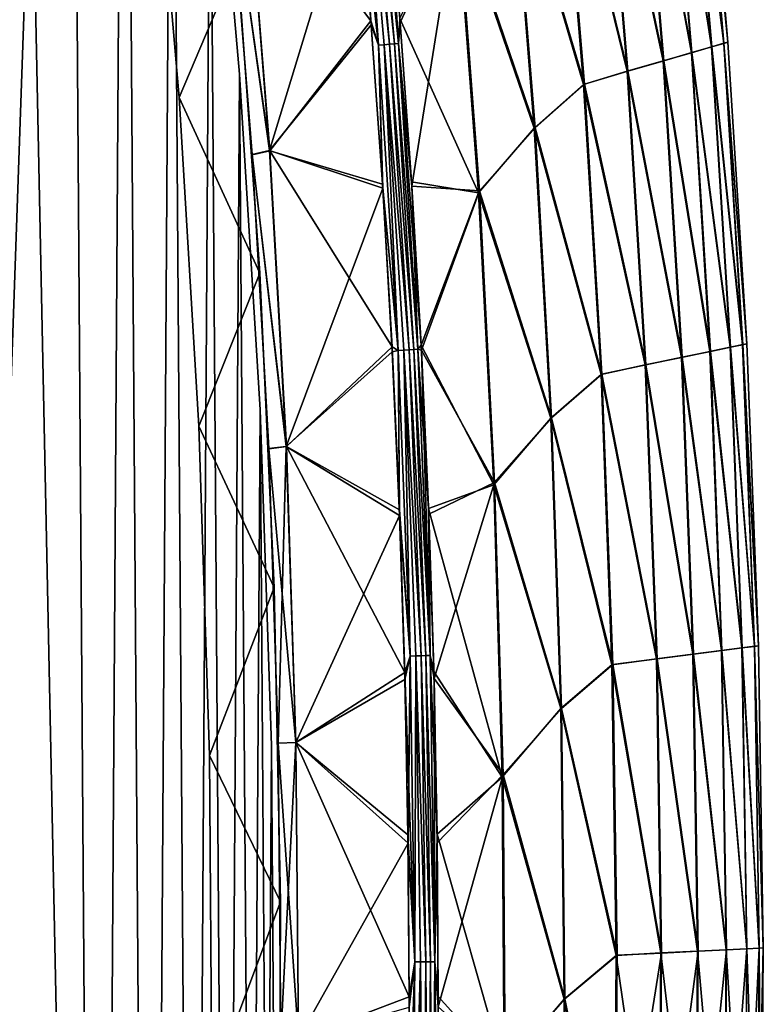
# Model space of a CAD drawing. Header units: millimetres. Extents: x -101 to 102, y -40 to 284.
# Tile 172 of 183: x 74 to 96, y 134 to 163. Entities that reach past the tile are written whole.
import ezdxf

# ---------------------------------------------------------------- set-up
doc = ezdxf.new("R2010")
doc.units = ezdxf.units.MM
doc.header["$LTSCALE"] = 65.185185
for name, color, linetype in [('14', 7, 'CONTINUOUS'), ('25', 7, 'CONTINUOUS'), ('35', 7, 'CONTINUOUS'), ('36', 7, 'CONTINUOUS'), ('37', 7, 'CONTINUOUS'), ('38', 7, 'CONTINUOUS'), ('39', 7, 'CONTINUOUS'), ('40', 7, 'CONTINUOUS'), ('42', 7, 'CONTINUOUS'), ('44', 7, 'CONTINUOUS'), ('45', 7, 'CONTINUOUS'), ('46', 7, 'CONTINUOUS'), ('79', 7, 'CONTINUOUS')]:
    doc.layers.add(name, color=color, linetype=linetype)

msp = doc.modelspace()

# ---------------------------------------------------------------- linework, layer by layer
at = {"layer": '14', "color": 7, "linetype": 'Continuous'}
for points in [[(75.834, 200.102, -36.5), (71.316, 70.482, -36.5), (73.943, 209.677, -36.5), (75.834, 200.102, -36.5)], [(76.724, 73.945, -36.5), (71.316, 70.482, -36.5), (75.834, 200.102, -36.5), (76.724, 73.945, -36.5)], [(77.466, 190.489, -36.5), (76.724, 73.945, -36.5), (75.834, 200.102, -36.5), (77.466, 190.489, -36.5)], [(78.221, 83.589, -36.5), (76.724, 73.945, -36.5), (77.466, 190.489, -36.5), (78.221, 83.589, -36.5)], [(78.84, 180.835, -36.5), (78.221, 83.589, -36.5), (77.466, 190.489, -36.5), (78.84, 180.835, -36.5)], [(79.458, 93.261, -36.5), (78.221, 83.589, -36.5), (78.84, 180.835, -36.5), (79.458, 93.261, -36.5)], [(79.954, 171.142, -36.5), (79.458, 93.261, -36.5), (78.84, 180.835, -36.5), (79.954, 171.142, -36.5)], [(80.435, 102.963, -36.5), (79.458, 93.261, -36.5), (79.954, 171.142, -36.5), (80.435, 102.963, -36.5)], [(80.807, 161.428, -36.5), (80.435, 102.963, -36.5), (79.954, 171.142, -36.5), (80.807, 161.428, -36.5)], [(81.151, 112.693, -36.5), (80.435, 102.963, -36.5), (80.807, 161.428, -36.5), (81.151, 112.693, -36.5)], [(81.399, 151.69, -36.5), (81.151, 112.693, -36.5), (80.807, 161.428, -36.5), (81.399, 151.69, -36.5)], [(81.606, 122.434, -36.5), (81.151, 112.693, -36.5), (81.399, 151.69, -36.5), (81.606, 122.434, -36.5)], [(81.73, 141.942, -36.5), (81.606, 122.434, -36.5), (81.399, 151.69, -36.5), (81.73, 141.942, -36.5)], [(81.799, 132.188, -36.5), (81.606, 122.434, -36.5), (81.73, 141.942, -36.5), (81.799, 132.188, -36.5)]]:
    msp.add_3dface(points, dxfattribs=at)
at = {"layer": '25', "color": 7, "linetype": 'Continuous'}
for points in [[(93.756, 170.921, -8.362), (94.499, 162.22, -8.362), (93.178, 170.703, -12.492), (93.756, 170.921, -8.362)], [(93.764, 170.923, 8.296), (93.189, 170.707, 12.427), (94.507, 162.221, 8.296), (93.764, 170.923, 8.296)], [(94.105, 171.05, -4.205), (94.852, 162.321, -4.205), (93.756, 170.921, -8.362), (94.105, 171.05, -4.205)], [(93.756, 170.921, -8.362), (94.852, 162.321, -4.205), (94.499, 162.22, -8.362), (93.756, 170.921, -8.362)], [(94.856, 162.323, 4.138), (94.108, 171.053, 4.138), (93.764, 170.923, 8.296), (94.856, 162.323, 4.138)], [(94.856, 162.323, 4.138), (93.764, 170.923, 8.296), (94.507, 162.221, 8.296), (94.856, 162.323, 4.138)], [(94.222, 171.097, -0.033), (94.971, 162.358, -0.033), (94.105, 171.05, -4.205), (94.222, 171.097, -0.033)], [(94.105, 171.05, -4.205), (94.971, 162.358, -0.033), (94.852, 162.321, -4.205), (94.105, 171.05, -4.205)], [(94.222, 171.097, -0.033), (94.108, 171.053, 4.138), (94.971, 162.358, -0.033), (94.222, 171.097, -0.033)], [(94.108, 171.053, 4.138), (94.856, 162.323, 4.138), (94.971, 162.358, -0.033), (94.108, 171.053, 4.138)], [(93.178, 170.703, -12.492), (93.914, 162.048, -12.492), (92.372, 170.403, -16.582), (93.178, 170.703, -12.492)], [(93.189, 170.707, 12.427), (92.387, 170.406, 16.517), (93.925, 162.052, 12.427), (93.189, 170.707, 12.427)], [(93.178, 170.703, -12.492), (94.499, 162.22, -8.362), (93.914, 162.048, -12.492), (93.178, 170.703, -12.492)], [(93.189, 170.707, 12.427), (93.925, 162.052, 12.427), (94.507, 162.221, 8.296), (93.189, 170.707, 12.427)], [(92.372, 170.403, -16.582), (93.097, 161.813, -16.582), (91.34, 170.017, -20.617), (92.372, 170.403, -16.582)], [(92.387, 170.406, 16.517), (91.359, 170.017, 20.553), (93.112, 161.816, 16.517), (92.387, 170.406, 16.517)], [(92.372, 170.403, -16.582), (93.914, 162.048, -12.492), (93.097, 161.813, -16.582), (92.372, 170.403, -16.582)], [(92.387, 170.406, 16.517), (93.112, 161.816, 16.517), (93.925, 162.052, 12.427), (92.387, 170.406, 16.517)], [(90.088, 169.534, -24.585), (91.34, 170.017, -20.617), (92.053, 161.511, -20.617), (90.088, 169.534, -24.585)], [(91.359, 170.017, 20.553), (90.109, 169.547, 24.522), (92.072, 161.51, 20.553), (91.359, 170.017, 20.553)], [(91.34, 170.017, -20.617), (93.097, 161.813, -16.582), (92.053, 161.511, -20.617), (91.34, 170.017, -20.617)], [(91.359, 170.017, 20.553), (92.072, 161.51, 20.553), (93.112, 161.816, 16.517), (91.359, 170.017, 20.553)], [(90.088, 169.534, -24.585), (90.784, 161.13, -24.585), (88.682, 168.26, -28.473), (90.088, 169.534, -24.585)], [(90.109, 169.547, 24.522), (88.707, 168.271, 28.411), (90.806, 161.14, 24.522), (90.109, 169.547, 24.522)], [(90.784, 161.13, -24.585), (90.088, 169.534, -24.585), (92.053, 161.511, -20.617), (90.784, 161.13, -24.585)], [(90.109, 169.547, 24.522), (90.806, 161.14, 24.522), (92.072, 161.51, 20.553), (90.109, 169.547, 24.522)], [(87.1, 166.441, -32.267), (88.682, 168.26, -28.473), (89.353, 159.857, -28.473), (87.1, 166.441, -32.267)], [(89.378, 159.867, 28.411), (88.707, 168.271, 28.411), (87.125, 166.498, 32.207), (89.378, 159.867, 28.411)], [(88.682, 168.26, -28.473), (90.784, 161.13, -24.585), (89.353, 159.857, -28.473), (88.682, 168.26, -28.473)], [(88.707, 168.271, 28.411), (89.378, 159.867, 28.411), (90.806, 161.14, 24.522), (88.707, 168.271, 28.411)], [(85.068, 167.673, 35.894), (85.466, 162.928, 35.894), (87.125, 166.498, 32.207), (85.068, 167.673, 35.894)], [(87.1, 166.441, -32.267), (87.736, 157.98, -32.267), (85.457, 163.045, -35.894), (87.1, 166.441, -32.267)], [(85.466, 162.928, 35.894), (85.803, 158.177, 35.894), (87.125, 166.498, 32.207), (85.466, 162.928, 35.894)], [(87.125, 166.498, 32.207), (85.803, 158.177, 35.894), (87.761, 158.044, 32.207), (87.125, 166.498, 32.207)], [(87.736, 157.98, -32.267), (87.1, 166.441, -32.267), (89.353, 159.857, -28.473), (87.736, 157.98, -32.267)], [(89.378, 159.867, 28.411), (87.125, 166.498, 32.207), (87.761, 158.044, 32.207), (89.378, 159.867, 28.411)], [(85.457, 163.045, -35.894), (87.736, 157.98, -32.267), (85.795, 158.301, -35.894), (85.457, 163.045, -35.894)], [(94.852, 162.321, -4.205), (95.396, 153.576, -4.205), (94.499, 162.22, -8.362), (94.852, 162.321, -4.205)], [(95.4, 153.578, 4.138), (94.856, 162.323, 4.138), (94.507, 162.221, 8.296), (95.4, 153.578, 4.138)], [(94.971, 162.358, -0.033), (95.516, 153.604, -0.033), (94.852, 162.321, -4.205), (94.971, 162.358, -0.033)], [(94.852, 162.321, -4.205), (95.516, 153.604, -0.033), (95.396, 153.576, -4.205), (94.852, 162.321, -4.205)], [(94.971, 162.358, -0.033), (94.856, 162.323, 4.138), (95.516, 153.604, -0.033), (94.971, 162.358, -0.033)], [(94.856, 162.323, 4.138), (95.4, 153.578, 4.138), (95.516, 153.604, -0.033), (94.856, 162.323, 4.138)], [(93.914, 162.048, -12.492), (94.449, 153.379, -12.492), (93.097, 161.813, -16.582), (93.914, 162.048, -12.492)], [(93.925, 162.052, 12.427), (93.112, 161.816, 16.517), (94.461, 153.382, 12.427), (93.925, 162.052, 12.427)], [(94.499, 162.22, -8.362), (95.04, 153.504, -8.362), (93.914, 162.048, -12.492), (94.499, 162.22, -8.362)], [(93.914, 162.048, -12.492), (95.04, 153.504, -8.362), (94.449, 153.379, -12.492), (93.914, 162.048, -12.492)], [(94.507, 162.221, 8.296), (93.925, 162.052, 12.427), (95.048, 153.504, 8.296), (94.507, 162.221, 8.296)], [(93.925, 162.052, 12.427), (94.461, 153.382, 12.427), (95.048, 153.504, 8.296), (93.925, 162.052, 12.427)], [(94.499, 162.22, -8.362), (95.396, 153.576, -4.205), (95.04, 153.504, -8.362), (94.499, 162.22, -8.362)], [(95.4, 153.578, 4.138), (94.507, 162.221, 8.296), (95.048, 153.504, 8.296), (95.4, 153.578, 4.138)], [(93.097, 161.813, -16.582), (93.626, 153.209, -16.582), (92.053, 161.511, -20.617), (93.097, 161.813, -16.582)], [(93.112, 161.816, 16.517), (92.072, 161.51, 20.553), (93.641, 153.211, 16.517), (93.112, 161.816, 16.517)], [(93.097, 161.813, -16.582), (94.449, 153.379, -12.492), (93.626, 153.209, -16.582), (93.097, 161.813, -16.582)], [(93.112, 161.816, 16.517), (93.641, 153.211, 16.517), (94.461, 153.382, 12.427), (93.112, 161.816, 16.517)], [(90.784, 161.13, -24.585), (92.053, 161.511, -20.617), (92.571, 152.99, -20.617), (90.784, 161.13, -24.585)], [(92.072, 161.51, 20.553), (90.806, 161.14, 24.522), (92.59, 152.989, 20.553), (92.072, 161.51, 20.553)], [(92.053, 161.511, -20.617), (93.626, 153.209, -16.582), (92.571, 152.99, -20.617), (92.053, 161.511, -20.617)], [(92.072, 161.51, 20.553), (92.59, 152.989, 20.553), (93.641, 153.211, 16.517), (92.072, 161.51, 20.553)], [(90.784, 161.13, -24.585), (91.291, 152.713, -24.585), (89.353, 159.857, -28.473), (90.784, 161.13, -24.585)], [(90.806, 161.14, 24.522), (89.378, 159.867, 28.411), (91.313, 152.721, 24.522), (90.806, 161.14, 24.522)], [(91.291, 152.713, -24.585), (90.784, 161.13, -24.585), (92.571, 152.99, -20.617), (91.291, 152.713, -24.585)], [(90.806, 161.14, 24.522), (91.313, 152.721, 24.522), (92.59, 152.989, 20.553), (90.806, 161.14, 24.522)], [(87.736, 157.98, -32.267), (89.353, 159.857, -28.473), (89.832, 151.441, -28.473), (87.736, 157.98, -32.267)], [(89.858, 151.45, 28.411), (89.378, 159.867, 28.411), (87.761, 158.044, 32.207), (89.858, 151.45, 28.411)], [(89.353, 159.857, -28.473), (91.291, 152.713, -24.585), (89.832, 151.441, -28.473), (89.353, 159.857, -28.473)], [(89.378, 159.867, 28.411), (89.858, 151.45, 28.411), (91.313, 152.721, 24.522), (89.378, 159.867, 28.411)], [(85.795, 158.301, -35.894), (87.736, 157.98, -32.267), (86.072, 153.561, -35.894), (85.795, 158.301, -35.894)], [(85.803, 158.177, 35.894), (86.079, 153.42, 35.894), (87.761, 158.044, 32.207), (85.803, 158.177, 35.894)], [(87.761, 158.044, 32.207), (86.079, 153.42, 35.894), (88.204, 149.577, 32.207), (87.761, 158.044, 32.207)], [(89.858, 151.45, 28.411), (87.761, 158.044, 32.207), (88.204, 149.577, 32.207), (89.858, 151.45, 28.411)], [(87.736, 157.98, -32.267), (88.177, 149.508, -32.267), (86.072, 153.561, -35.894), (87.736, 157.98, -32.267)], [(88.177, 149.508, -32.267), (87.736, 157.98, -32.267), (89.832, 151.441, -28.473), (88.177, 149.508, -32.267)], [(86.072, 153.561, -35.894), (88.177, 149.508, -32.267), (86.287, 148.825, -35.894), (86.072, 153.561, -35.894)], [(95.04, 153.504, -8.362), (95.379, 144.778, -8.362), (94.449, 153.379, -12.492), (95.04, 153.504, -8.362)], [(95.048, 153.504, 8.296), (94.461, 153.382, 12.427), (95.387, 144.777, 8.296), (95.048, 153.504, 8.296)], [(95.396, 153.576, -4.205), (95.738, 144.822, -4.205), (95.04, 153.504, -8.362), (95.396, 153.576, -4.205)], [(95.04, 153.504, -8.362), (95.738, 144.822, -4.205), (95.379, 144.778, -8.362), (95.04, 153.504, -8.362)], [(95.741, 144.823, 4.138), (95.4, 153.578, 4.138), (95.048, 153.504, 8.296), (95.741, 144.823, 4.138)], [(95.741, 144.823, 4.138), (95.048, 153.504, 8.296), (95.387, 144.777, 8.296), (95.741, 144.823, 4.138)], [(95.516, 153.604, -0.033), (95.858, 144.839, -0.033), (95.396, 153.576, -4.205), (95.516, 153.604, -0.033)], [(95.396, 153.576, -4.205), (95.858, 144.839, -0.033), (95.738, 144.822, -4.205), (95.396, 153.576, -4.205)], [(95.516, 153.604, -0.033), (95.4, 153.578, 4.138), (95.858, 144.839, -0.033), (95.516, 153.604, -0.033)], [(95.4, 153.578, 4.138), (95.741, 144.823, 4.138), (95.858, 144.839, -0.033), (95.4, 153.578, 4.138)], [(86.079, 153.42, 35.894), (86.293, 148.657, 35.894), (88.204, 149.577, 32.207), (86.079, 153.42, 35.894)], [(93.626, 153.209, -16.582), (93.956, 144.596, -16.582), (92.571, 152.99, -20.617), (93.626, 153.209, -16.582)], [(93.641, 153.211, 16.517), (92.59, 152.989, 20.553), (93.971, 144.596, 16.517), (93.641, 153.211, 16.517)], [(94.449, 153.379, -12.492), (94.785, 144.7, -12.492), (93.626, 153.209, -16.582), (94.449, 153.379, -12.492)], [(93.626, 153.209, -16.582), (94.785, 144.7, -12.492), (93.956, 144.596, -16.582), (93.626, 153.209, -16.582)], [(94.461, 153.382, 12.427), (93.641, 153.211, 16.517), (94.796, 144.702, 12.427), (94.461, 153.382, 12.427)], [(93.641, 153.211, 16.517), (93.971, 144.596, 16.517), (94.796, 144.702, 12.427), (93.641, 153.211, 16.517)], [(94.449, 153.379, -12.492), (95.379, 144.778, -8.362), (94.785, 144.7, -12.492), (94.449, 153.379, -12.492)], [(94.461, 153.382, 12.427), (94.796, 144.702, 12.427), (95.387, 144.777, 8.296), (94.461, 153.382, 12.427)], [(91.291, 152.713, -24.585), (92.571, 152.99, -20.617), (92.896, 144.461, -20.617), (91.291, 152.713, -24.585)], [(92.59, 152.989, 20.553), (91.313, 152.721, 24.522), (92.915, 144.458, 20.553), (92.59, 152.989, 20.553)], [(92.571, 152.99, -20.617), (93.956, 144.596, -16.582), (92.896, 144.461, -20.617), (92.571, 152.99, -20.617)], [(92.59, 152.989, 20.553), (92.915, 144.458, 20.553), (93.971, 144.596, 16.517), (92.59, 152.989, 20.553)], [(91.291, 152.713, -24.585), (91.607, 144.286, -24.585), (89.832, 151.441, -28.473), (91.291, 152.713, -24.585)], [(91.313, 152.721, 24.522), (89.858, 151.45, 28.411), (91.63, 144.291, 24.522), (91.313, 152.721, 24.522)], [(91.607, 144.286, -24.585), (91.291, 152.713, -24.585), (92.896, 144.461, -20.617), (91.607, 144.286, -24.585)], [(91.313, 152.721, 24.522), (91.63, 144.291, 24.522), (92.915, 144.458, 20.553), (91.313, 152.721, 24.522)], [(90.147, 143.023, 28.411), (89.858, 151.45, 28.411), (88.204, 149.577, 32.207), (90.147, 143.023, 28.411)], [(89.858, 151.45, 28.411), (90.147, 143.023, 28.411), (91.63, 144.291, 24.522), (89.858, 151.45, 28.411)], [(88.177, 149.508, -32.267), (89.832, 151.441, -28.473), (90.121, 143.016, -28.473), (88.177, 149.508, -32.267)], [(89.832, 151.441, -28.473), (91.607, 144.286, -24.585), (90.121, 143.016, -28.473), (89.832, 151.441, -28.473)], [(88.177, 149.508, -32.267), (88.424, 141.027, -32.267), (86.287, 148.825, -35.894), (88.177, 149.508, -32.267)], [(86.293, 148.657, 35.894), (86.446, 143.889, 35.894), (88.204, 149.577, 32.207), (86.293, 148.657, 35.894)], [(88.204, 149.577, 32.207), (86.446, 143.889, 35.894), (88.452, 141.102, 32.207), (88.204, 149.577, 32.207)], [(88.424, 141.027, -32.267), (88.177, 149.508, -32.267), (90.121, 143.016, -28.473), (88.424, 141.027, -32.267)], [(90.147, 143.023, 28.411), (88.204, 149.577, 32.207), (88.452, 141.102, 32.207), (90.147, 143.023, 28.411)], [(86.287, 148.825, -35.894), (88.424, 141.027, -32.267), (86.441, 144.094, -35.894), (86.287, 148.825, -35.894)], [(93.956, 144.596, -16.582), (94.089, 135.977, -16.582), (92.896, 144.461, -20.617), (93.956, 144.596, -16.582)], [(93.971, 144.596, 16.517), (92.915, 144.458, 20.553), (94.104, 135.976, 16.517), (93.971, 144.596, 16.517)], [(94.785, 144.7, -12.492), (94.92, 136.016, -12.492), (93.956, 144.596, -16.582), (94.785, 144.7, -12.492)], [(93.956, 144.596, -16.582), (94.92, 136.016, -12.492), (94.089, 135.977, -16.582), (93.956, 144.596, -16.582)], [(94.796, 144.702, 12.427), (93.971, 144.596, 16.517), (94.931, 136.016, 12.427), (94.796, 144.702, 12.427)], [(93.971, 144.596, 16.517), (94.104, 135.976, 16.517), (94.931, 136.016, 12.427), (93.971, 144.596, 16.517)], [(95.379, 144.778, -8.362), (95.516, 136.046, -8.362), (94.785, 144.7, -12.492), (95.379, 144.778, -8.362)], [(94.785, 144.7, -12.492), (95.516, 136.046, -8.362), (94.92, 136.016, -12.492), (94.785, 144.7, -12.492)], [(95.387, 144.777, 8.296), (94.796, 144.702, 12.427), (95.524, 136.045, 8.296), (95.387, 144.777, 8.296)], [(94.796, 144.702, 12.427), (94.931, 136.016, 12.427), (95.524, 136.045, 8.296), (94.796, 144.702, 12.427)], [(95.738, 144.822, -4.205), (95.876, 136.062, -4.205), (95.379, 144.778, -8.362), (95.738, 144.822, -4.205)], [(95.379, 144.778, -8.362), (95.876, 136.062, -4.205), (95.516, 136.046, -8.362), (95.379, 144.778, -8.362)], [(95.879, 136.062, 4.138), (95.741, 144.823, 4.138), (95.387, 144.777, 8.296), (95.879, 136.062, 4.138)], [(95.879, 136.062, 4.138), (95.387, 144.777, 8.296), (95.524, 136.045, 8.296), (95.879, 136.062, 4.138)], [(95.858, 144.839, -0.033), (95.997, 136.069, -0.033), (95.738, 144.822, -4.205), (95.858, 144.839, -0.033)], [(95.738, 144.822, -4.205), (95.997, 136.069, -0.033), (95.876, 136.062, -4.205), (95.738, 144.822, -4.205)], [(95.858, 144.839, -0.033), (95.741, 144.823, 4.138), (95.997, 136.069, -0.033), (95.858, 144.839, -0.033)], [(95.741, 144.823, 4.138), (95.879, 136.062, 4.138), (95.997, 136.069, -0.033), (95.741, 144.823, 4.138)], [(91.607, 144.286, -24.585), (92.896, 144.461, -20.617), (93.025, 135.926, -20.617), (91.607, 144.286, -24.585)], [(92.915, 144.458, 20.553), (91.63, 144.291, 24.522), (93.044, 135.922, 20.553), (92.915, 144.458, 20.553)], [(92.896, 144.461, -20.617), (94.089, 135.977, -16.582), (93.025, 135.926, -20.617), (92.896, 144.461, -20.617)], [(92.915, 144.458, 20.553), (93.044, 135.922, 20.553), (94.104, 135.976, 16.517), (92.915, 144.458, 20.553)], [(86.441, 144.094, -35.894), (88.424, 141.027, -32.267), (86.533, 139.372, -35.894), (86.441, 144.094, -35.894)], [(91.607, 144.286, -24.585), (91.733, 135.854, -24.585), (90.121, 143.016, -28.473), (91.607, 144.286, -24.585)], [(91.63, 144.291, 24.522), (90.147, 143.023, 28.411), (91.756, 135.857, 24.522), (91.63, 144.291, 24.522)], [(91.733, 135.854, -24.585), (91.607, 144.286, -24.585), (93.025, 135.926, -20.617), (91.733, 135.854, -24.585)], [(91.63, 144.291, 24.522), (91.756, 135.857, 24.522), (93.044, 135.922, 20.553), (91.63, 144.291, 24.522)], [(86.446, 143.889, 35.894), (86.537, 139.121, 35.894), (88.452, 141.102, 32.207), (86.446, 143.889, 35.894)], [(88.424, 141.027, -32.267), (90.121, 143.016, -28.473), (90.218, 134.587, -28.473), (88.424, 141.027, -32.267)], [(90.244, 134.593, 28.411), (90.147, 143.023, 28.411), (88.452, 141.102, 32.207), (90.244, 134.593, 28.411)], [(90.121, 143.016, -28.473), (91.733, 135.854, -24.585), (90.218, 134.587, -28.473), (90.121, 143.016, -28.473)], [(90.147, 143.023, 28.411), (90.244, 134.593, 28.411), (91.756, 135.857, 24.522), (90.147, 143.023, 28.411)], [(88.424, 141.027, -32.267), (88.476, 132.544, -32.267), (86.533, 139.372, -35.894), (88.424, 141.027, -32.267)], [(86.537, 139.121, 35.894), (86.566, 134.356, 35.894), (88.452, 141.102, 32.207), (86.537, 139.121, 35.894)], [(88.452, 141.102, 32.207), (86.566, 134.356, 35.894), (88.506, 132.623, 32.207), (88.452, 141.102, 32.207)], [(88.476, 132.544, -32.267), (88.424, 141.027, -32.267), (90.218, 134.587, -28.473), (88.476, 132.544, -32.267)], [(90.244, 134.593, 28.411), (88.452, 141.102, 32.207), (88.506, 132.623, 32.207), (90.244, 134.593, 28.411)], [(86.533, 139.372, -35.894), (88.476, 132.544, -32.267), (86.566, 134.66, -35.894), (86.533, 139.372, -35.894)], [(94.931, 136.016, 12.427), (94.866, 127.33, 12.427), (95.524, 136.045, 8.296), (94.931, 136.016, 12.427)], [(95.524, 136.045, 8.296), (94.866, 127.33, 12.427), (95.459, 127.311, 8.296), (95.524, 136.045, 8.296)], [(95.516, 136.046, -8.362), (95.451, 127.313, -8.362), (94.92, 136.016, -12.492), (95.516, 136.046, -8.362)], [(95.516, 136.046, -8.362), (95.81, 127.301, -4.205), (95.451, 127.313, -8.362), (95.516, 136.046, -8.362)], [(95.814, 127.3, 4.138), (95.879, 136.062, 4.138), (95.459, 127.311, 8.296), (95.814, 127.3, 4.138)], [(95.879, 136.062, 4.138), (95.524, 136.045, 8.296), (95.459, 127.311, 8.296), (95.879, 136.062, 4.138)], [(95.876, 136.062, -4.205), (95.81, 127.301, -4.205), (95.516, 136.046, -8.362), (95.876, 136.062, -4.205)], [(95.876, 136.062, -4.205), (95.931, 127.298, -0.033), (95.81, 127.301, -4.205), (95.876, 136.062, -4.205)], [(95.879, 136.062, 4.138), (95.814, 127.3, 4.138), (95.997, 136.069, -0.033), (95.879, 136.062, 4.138)], [(95.997, 136.069, -0.033), (95.814, 127.3, 4.138), (95.931, 127.298, -0.033), (95.997, 136.069, -0.033)], [(95.997, 136.069, -0.033), (95.931, 127.298, -0.033), (95.876, 136.062, -4.205), (95.997, 136.069, -0.033)], [(91.733, 135.854, -24.585), (91.668, 127.421, -24.585), (90.218, 134.587, -28.473), (91.733, 135.854, -24.585)], [(91.756, 135.857, 24.522), (90.244, 134.593, 28.411), (91.691, 127.422, 24.522), (91.756, 135.857, 24.522)], [(91.668, 127.421, -24.585), (91.733, 135.854, -24.585), (92.961, 127.39, -20.617), (91.668, 127.421, -24.585)], [(91.756, 135.857, 24.522), (91.691, 127.422, 24.522), (93.044, 135.922, 20.553), (91.756, 135.857, 24.522)], [(93.044, 135.922, 20.553), (91.691, 127.422, 24.522), (92.979, 127.385, 20.553), (93.044, 135.922, 20.553)], [(91.733, 135.854, -24.585), (93.025, 135.926, -20.617), (92.961, 127.39, -20.617), (91.733, 135.854, -24.585)], [(93.025, 135.926, -20.617), (94.024, 127.357, -16.582), (92.961, 127.39, -20.617), (93.025, 135.926, -20.617)], [(93.044, 135.922, 20.553), (92.979, 127.385, 20.553), (94.104, 135.976, 16.517), (93.044, 135.922, 20.553)], [(94.104, 135.976, 16.517), (92.979, 127.385, 20.553), (94.039, 127.355, 16.517), (94.104, 135.976, 16.517)], [(94.089, 135.977, -16.582), (94.024, 127.357, -16.582), (93.025, 135.926, -20.617), (94.089, 135.977, -16.582)], [(94.089, 135.977, -16.582), (94.855, 127.33, -12.492), (94.024, 127.357, -16.582), (94.089, 135.977, -16.582)], [(94.104, 135.976, 16.517), (94.039, 127.355, 16.517), (94.931, 136.016, 12.427), (94.104, 135.976, 16.517)], [(94.931, 136.016, 12.427), (94.039, 127.355, 16.517), (94.866, 127.33, 12.427), (94.931, 136.016, 12.427)], [(94.92, 136.016, -12.492), (94.855, 127.33, -12.492), (94.089, 135.977, -16.582), (94.92, 136.016, -12.492)], [(94.92, 136.016, -12.492), (95.451, 127.313, -8.362), (94.855, 127.33, -12.492), (94.92, 136.016, -12.492)], [(86.566, 134.66, -35.894), (88.476, 132.544, -32.267), (86.538, 129.954, -35.894), (86.566, 134.66, -35.894)], [(90.151, 126.162, 28.411), (90.244, 134.593, 28.411), (88.506, 132.623, 32.207), (90.151, 126.162, 28.411)], [(90.244, 134.593, 28.411), (90.151, 126.162, 28.411), (91.691, 127.422, 24.522), (90.244, 134.593, 28.411)], [(88.476, 132.544, -32.267), (90.218, 134.587, -28.473), (90.125, 126.157, -28.473), (88.476, 132.544, -32.267)], [(90.218, 134.587, -28.473), (91.668, 127.421, -24.585), (90.125, 126.157, -28.473), (90.218, 134.587, -28.473)]]:
    msp.add_3dface(points, dxfattribs=at)
at = {"layer": '35', "color": 7, "linetype": 'Continuous'}
for points in [[(81.68, 159.205, -36.486), (80.995, 167.782, -36.486), (84.616, 162.973, -36.402), (81.68, 159.205, -36.486)], [(84.616, 162.973, -36.402), (80.995, 167.782, -36.486), (84.217, 167.707, -36.402), (84.616, 162.973, -36.402)], [(84.953, 158.24, -36.402), (81.68, 159.205, -36.486), (84.616, 162.973, -36.402), (84.953, 158.24, -36.402)], [(82.163, 150.619, -36.486), (81.68, 159.205, -36.486), (85.228, 153.51, -36.402), (82.163, 150.619, -36.486)], [(85.228, 153.51, -36.402), (81.68, 159.205, -36.486), (84.953, 158.24, -36.402), (85.228, 153.51, -36.402)], [(85.443, 148.784, -36.402), (82.163, 150.619, -36.486), (85.228, 153.51, -36.402), (85.443, 148.784, -36.402)], [(82.442, 142.027, -36.486), (82.163, 150.619, -36.486), (85.597, 144.063, -36.402), (82.442, 142.027, -36.486)], [(85.597, 144.063, -36.402), (82.163, 150.619, -36.486), (85.443, 148.784, -36.402), (85.597, 144.063, -36.402)], [(85.69, 139.352, -36.402), (82.442, 142.027, -36.486), (85.597, 144.063, -36.402), (85.69, 139.352, -36.402)], [(82.518, 133.434, -36.486), (82.442, 142.027, -36.486), (85.722, 134.65, -36.402), (82.518, 133.434, -36.486)], [(85.722, 134.65, -36.402), (82.442, 142.027, -36.486), (85.69, 139.352, -36.402), (85.722, 134.65, -36.402)], [(85.694, 129.954, -36.402), (82.518, 133.434, -36.486), (85.722, 134.65, -36.402), (85.694, 129.954, -36.402)]]:
    msp.add_3dface(points, dxfattribs=at)
at = {"layer": '36', "color": 7, "linetype": 'Continuous'}
for points in [[(81.679, 159.216, 36.486), (84.227, 167.595, 36.402), (80.994, 167.793, 36.486), (81.679, 159.216, 36.486)], [(84.625, 162.86, 36.402), (84.227, 167.595, 36.402), (81.679, 159.216, 36.486), (84.625, 162.86, 36.402)], [(84.961, 158.12, 36.402), (84.625, 162.86, 36.402), (81.679, 159.216, 36.486), (84.961, 158.12, 36.402)], [(82.162, 150.626, 36.486), (84.961, 158.12, 36.402), (81.679, 159.216, 36.486), (82.162, 150.626, 36.486)], [(85.236, 153.374, 36.402), (84.961, 158.12, 36.402), (82.162, 150.626, 36.486), (85.236, 153.374, 36.402)], [(85.449, 148.621, 36.402), (85.236, 153.374, 36.402), (82.162, 150.626, 36.486), (85.449, 148.621, 36.402)], [(82.442, 142.027, 36.486), (85.449, 148.621, 36.402), (82.162, 150.626, 36.486), (82.442, 142.027, 36.486)], [(85.601, 143.864, 36.402), (85.449, 148.621, 36.402), (82.442, 142.027, 36.486), (85.601, 143.864, 36.402)], [(85.692, 139.107, 36.402), (85.601, 143.864, 36.402), (82.442, 142.027, 36.486), (85.692, 139.107, 36.402)], [(82.518, 133.435, 36.486), (85.692, 139.107, 36.402), (82.442, 142.027, 36.486), (82.518, 133.435, 36.486)], [(85.721, 134.353, 36.402), (85.692, 139.107, 36.402), (82.518, 133.435, 36.486), (85.721, 134.353, 36.402)]]:
    msp.add_3dface(points, dxfattribs=at)
at = {"layer": '37', "color": 7, "linetype": 'Continuous'}
for points in [[(82.005, 133.464, 35.986), (82.442, 142.027, 36.486), (81.929, 142.016, 35.986), (82.005, 133.464, 35.986)], [(82.518, 133.435, 36.486), (82.442, 142.027, 36.486), (82.005, 133.464, 35.986), (82.518, 133.435, 36.486)]]:
    msp.add_3dface(points, dxfattribs=at)
at = {"layer": '38', "color": 7, "linetype": 'Continuous'}
for points in [[(81.679, 159.216, 36.486), (80.994, 167.793, 36.486), (80.495, 167.616, 35.986), (81.679, 159.216, 36.486)], [(81.174, 159.095, 35.986), (81.679, 159.216, 36.486), (80.495, 167.616, 35.986), (81.174, 159.095, 35.986)], [(82.162, 150.626, 36.486), (81.679, 159.216, 36.486), (81.174, 159.095, 35.986), (82.162, 150.626, 36.486)], [(81.652, 150.56, 35.986), (82.162, 150.626, 36.486), (81.174, 159.095, 35.986), (81.652, 150.56, 35.986)], [(81.929, 142.016, 35.986), (82.162, 150.626, 36.486), (81.652, 150.56, 35.986), (81.929, 142.016, 35.986)], [(82.442, 142.027, 36.486), (82.162, 150.626, 36.486), (81.929, 142.016, 35.986), (82.442, 142.027, 36.486)]]:
    msp.add_3dface(points, dxfattribs=at)
at = {"layer": '39', "color": 7, "linetype": 'Continuous'}
for points in [[(80.995, 167.782, -36.486), (81.68, 159.205, -36.486), (80.496, 167.606, -35.986), (80.995, 167.782, -36.486)], [(80.496, 167.606, -35.986), (81.68, 159.205, -36.486), (81.174, 159.085, -35.986), (80.496, 167.606, -35.986)], [(81.68, 159.205, -36.486), (82.163, 150.619, -36.486), (81.174, 159.085, -35.986), (81.68, 159.205, -36.486)], [(81.174, 159.085, -35.986), (82.163, 150.619, -36.486), (81.652, 150.553, -35.986), (81.174, 159.085, -35.986)], [(82.163, 150.619, -36.486), (82.442, 142.027, -36.486), (81.652, 150.553, -35.986), (82.163, 150.619, -36.486)], [(81.652, 150.553, -35.986), (82.442, 142.027, -36.486), (81.929, 142.016, -35.986), (81.652, 150.553, -35.986)]]:
    msp.add_3dface(points, dxfattribs=at)
at = {"layer": '40', "color": 7, "linetype": 'Continuous'}
for points in [[(82.442, 142.027, -36.486), (82.518, 133.434, -36.486), (81.929, 142.016, -35.986), (82.442, 142.027, -36.486)], [(81.929, 142.016, -35.986), (82.518, 133.434, -36.486), (82.005, 133.463, -35.986), (81.929, 142.016, -35.986)]]:
    msp.add_3dface(points, dxfattribs=at)
at = {"layer": '42', "color": 7, "linetype": 'Continuous'}
for points in [[(84.637, 171.173, -36.035), (85.416, 162.317, -36.036), (84.518, 171.16, -36.159), (84.637, 171.173, -36.035)], [(84.637, 171.173, -36.035), (85.457, 163.045, -35.894), (85.416, 162.317, -36.036), (84.637, 171.173, -36.035)], [(84.062, 171.113, -36.383), (84.226, 171.129, -36.335), (84.84, 162.27, -36.383), (84.062, 171.113, -36.383)], [(84.217, 167.707, -36.402), (84.062, 171.113, -36.383), (84.84, 162.27, -36.383), (84.217, 167.707, -36.402)], [(84.38, 171.145, -36.259), (85.158, 162.295, -36.259), (84.226, 171.129, -36.335), (84.38, 171.145, -36.259)], [(84.226, 171.129, -36.335), (85.158, 162.295, -36.259), (85.005, 162.282, -36.335), (84.226, 171.129, -36.335)], [(84.226, 171.129, -36.335), (85.005, 162.282, -36.335), (84.84, 162.27, -36.383), (84.226, 171.129, -36.335)], [(84.518, 171.16, -36.159), (85.297, 162.307, -36.159), (84.38, 171.145, -36.259), (84.518, 171.16, -36.159)], [(84.38, 171.145, -36.259), (85.297, 162.307, -36.159), (85.158, 162.295, -36.259), (84.38, 171.145, -36.259)], [(84.518, 171.16, -36.159), (85.416, 162.317, -36.036), (85.297, 162.307, -36.159), (84.518, 171.16, -36.159)], [(84.616, 162.973, -36.402), (84.217, 167.707, -36.402), (84.84, 162.27, -36.383), (84.616, 162.973, -36.402)], [(84.953, 158.24, -36.402), (84.616, 162.973, -36.402), (84.84, 162.27, -36.383), (84.953, 158.24, -36.402)], [(85.457, 163.045, -35.894), (85.795, 158.301, -35.894), (85.416, 162.317, -36.036), (85.457, 163.045, -35.894)], [(85.297, 162.307, -36.159), (85.861, 153.437, -36.159), (85.158, 162.295, -36.259), (85.297, 162.307, -36.159)], [(85.416, 162.317, -36.036), (85.981, 153.444, -36.036), (85.297, 162.307, -36.159), (85.416, 162.317, -36.036)], [(85.297, 162.307, -36.159), (85.981, 153.444, -36.036), (85.861, 153.437, -36.159), (85.297, 162.307, -36.159)], [(85.795, 158.301, -35.894), (86.072, 153.561, -35.894), (85.416, 162.317, -36.036), (85.795, 158.301, -35.894)], [(85.416, 162.317, -36.036), (86.072, 153.561, -35.894), (85.981, 153.444, -36.036), (85.416, 162.317, -36.036)], [(84.84, 162.27, -36.383), (85.005, 162.282, -36.335), (85.404, 153.411, -36.383), (84.84, 162.27, -36.383)], [(84.953, 158.24, -36.402), (84.84, 162.27, -36.383), (85.404, 153.411, -36.383), (84.953, 158.24, -36.402)], [(85.158, 162.295, -36.259), (85.723, 153.428, -36.26), (85.005, 162.282, -36.335), (85.158, 162.295, -36.259)], [(85.005, 162.282, -36.335), (85.723, 153.428, -36.26), (85.569, 153.419, -36.335), (85.005, 162.282, -36.335)], [(85.005, 162.282, -36.335), (85.569, 153.419, -36.335), (85.404, 153.411, -36.383), (85.005, 162.282, -36.335)], [(85.158, 162.295, -36.259), (85.861, 153.437, -36.159), (85.723, 153.428, -36.26), (85.158, 162.295, -36.259)], [(85.228, 153.51, -36.402), (84.953, 158.24, -36.402), (85.404, 153.411, -36.383), (85.228, 153.51, -36.402)], [(85.443, 148.784, -36.402), (85.228, 153.51, -36.402), (85.404, 153.411, -36.383), (85.443, 148.784, -36.402)], [(86.072, 153.561, -35.894), (86.287, 148.825, -35.894), (85.981, 153.444, -36.036), (86.072, 153.561, -35.894)], [(85.404, 153.411, -36.383), (85.569, 153.419, -36.335), (85.754, 144.541, -36.383), (85.404, 153.411, -36.383)], [(85.443, 148.784, -36.402), (85.404, 153.411, -36.383), (85.754, 144.541, -36.383), (85.443, 148.784, -36.402)], [(85.723, 153.428, -36.26), (86.073, 144.55, -36.26), (85.569, 153.419, -36.335), (85.723, 153.428, -36.26)], [(85.569, 153.419, -36.335), (86.073, 144.55, -36.26), (85.919, 144.545, -36.335), (85.569, 153.419, -36.335)], [(85.569, 153.419, -36.335), (85.919, 144.545, -36.335), (85.754, 144.541, -36.383), (85.569, 153.419, -36.335)], [(85.861, 153.437, -36.159), (86.212, 144.556, -36.159), (85.723, 153.428, -36.26), (85.861, 153.437, -36.159)], [(85.723, 153.428, -36.26), (86.212, 144.556, -36.159), (86.073, 144.55, -36.26), (85.723, 153.428, -36.26)], [(85.981, 153.444, -36.036), (86.331, 144.561, -36.036), (85.861, 153.437, -36.159), (85.981, 153.444, -36.036)], [(85.861, 153.437, -36.159), (86.331, 144.561, -36.036), (86.212, 144.556, -36.159), (85.861, 153.437, -36.159)], [(85.981, 153.444, -36.036), (86.287, 148.825, -35.894), (86.331, 144.561, -36.036), (85.981, 153.444, -36.036)], [(85.597, 144.063, -36.402), (85.443, 148.784, -36.402), (85.754, 144.541, -36.383), (85.597, 144.063, -36.402)], [(86.287, 148.825, -35.894), (86.441, 144.094, -35.894), (86.331, 144.561, -36.036), (86.287, 148.825, -35.894)], [(85.597, 144.063, -36.402), (85.754, 144.541, -36.383), (85.889, 135.665, -36.383), (85.597, 144.063, -36.402)], [(85.754, 144.541, -36.383), (85.919, 144.545, -36.335), (85.889, 135.665, -36.383), (85.754, 144.541, -36.383)], [(85.919, 144.545, -36.335), (86.054, 135.665, -36.335), (85.889, 135.665, -36.383), (85.919, 144.545, -36.335)], [(86.073, 144.55, -36.26), (86.208, 135.667, -36.26), (85.919, 144.545, -36.335), (86.073, 144.55, -36.26)], [(85.919, 144.545, -36.335), (86.208, 135.667, -36.26), (86.054, 135.665, -36.335), (85.919, 144.545, -36.335)], [(86.212, 144.556, -36.159), (86.347, 135.669, -36.159), (86.073, 144.55, -36.26), (86.212, 144.556, -36.159)], [(86.073, 144.55, -36.26), (86.347, 135.669, -36.159), (86.208, 135.667, -36.26), (86.073, 144.55, -36.26)], [(86.331, 144.561, -36.036), (86.467, 135.671, -36.036), (86.212, 144.556, -36.159), (86.331, 144.561, -36.036)], [(86.212, 144.556, -36.159), (86.467, 135.671, -36.036), (86.347, 135.669, -36.159), (86.212, 144.556, -36.159)], [(86.441, 144.094, -35.894), (86.533, 139.372, -35.894), (86.331, 144.561, -36.036), (86.441, 144.094, -35.894)], [(86.331, 144.561, -36.036), (86.533, 139.372, -35.894), (86.467, 135.671, -36.036), (86.331, 144.561, -36.036)], [(85.69, 139.352, -36.402), (85.597, 144.063, -36.402), (85.889, 135.665, -36.383), (85.69, 139.352, -36.402)], [(85.722, 134.65, -36.402), (85.69, 139.352, -36.402), (85.889, 135.665, -36.383), (85.722, 134.65, -36.402)], [(86.533, 139.372, -35.894), (86.566, 134.66, -35.894), (86.467, 135.671, -36.036), (86.533, 139.372, -35.894)], [(85.722, 134.65, -36.402), (85.889, 135.665, -36.383), (85.81, 126.789, -36.383), (85.722, 134.65, -36.402)], [(86.054, 135.665, -36.335), (85.975, 126.784, -36.335), (85.81, 126.789, -36.383), (86.054, 135.665, -36.335)], [(85.889, 135.665, -36.383), (86.054, 135.665, -36.335), (85.81, 126.789, -36.383), (85.889, 135.665, -36.383)], [(86.054, 135.665, -36.335), (86.129, 126.782, -36.26), (85.975, 126.784, -36.335), (86.054, 135.665, -36.335)], [(86.208, 135.667, -36.26), (86.129, 126.782, -36.26), (86.054, 135.665, -36.335), (86.208, 135.667, -36.26)], [(86.208, 135.667, -36.26), (86.268, 126.782, -36.159), (86.129, 126.782, -36.26), (86.208, 135.667, -36.26)], [(86.347, 135.669, -36.159), (86.268, 126.782, -36.159), (86.208, 135.667, -36.26), (86.347, 135.669, -36.159)], [(86.347, 135.669, -36.159), (86.388, 126.781, -36.036), (86.268, 126.782, -36.159), (86.347, 135.669, -36.159)], [(86.467, 135.671, -36.036), (86.388, 126.781, -36.036), (86.347, 135.669, -36.159), (86.467, 135.671, -36.036)], [(86.467, 135.671, -36.036), (86.538, 129.954, -35.894), (86.388, 126.781, -36.036), (86.467, 135.671, -36.036)], [(86.566, 134.66, -35.894), (86.538, 129.954, -35.894), (86.467, 135.671, -36.036), (86.566, 134.66, -35.894)], [(85.694, 129.954, -36.402), (85.722, 134.65, -36.402), (85.81, 126.789, -36.383), (85.694, 129.954, -36.402)]]:
    msp.add_3dface(points, dxfattribs=at)
at = {"layer": '44', "color": 7, "linetype": 'Continuous'}
for points in [[(85.416, 162.317, 36.036), (84.637, 171.173, 36.035), (84.518, 171.16, 36.159), (85.416, 162.317, 36.036)], [(85.416, 162.317, 36.036), (85.068, 167.673, 35.894), (84.637, 171.173, 36.035), (85.416, 162.317, 36.036)], [(84.062, 171.113, 36.383), (84.84, 162.27, 36.383), (84.226, 171.129, 36.335), (84.062, 171.113, 36.383)], [(84.227, 167.595, 36.402), (84.625, 162.86, 36.402), (84.062, 171.113, 36.383), (84.227, 167.595, 36.402)], [(84.062, 171.113, 36.383), (84.625, 162.86, 36.402), (84.84, 162.27, 36.383), (84.062, 171.113, 36.383)], [(85.158, 162.295, 36.259), (84.38, 171.145, 36.259), (84.226, 171.129, 36.335), (85.158, 162.295, 36.259)], [(84.84, 162.27, 36.383), (85.005, 162.282, 36.335), (84.226, 171.129, 36.335), (84.84, 162.27, 36.383)], [(85.005, 162.282, 36.335), (85.158, 162.295, 36.259), (84.226, 171.129, 36.335), (85.005, 162.282, 36.335)], [(85.297, 162.307, 36.159), (84.518, 171.16, 36.159), (84.38, 171.145, 36.259), (85.297, 162.307, 36.159)], [(85.158, 162.295, 36.259), (85.297, 162.307, 36.159), (84.38, 171.145, 36.259), (85.158, 162.295, 36.259)], [(85.297, 162.307, 36.159), (85.416, 162.317, 36.036), (84.518, 171.16, 36.159), (85.297, 162.307, 36.159)], [(85.466, 162.928, 35.894), (85.068, 167.673, 35.894), (85.416, 162.317, 36.036), (85.466, 162.928, 35.894)], [(85.803, 158.177, 35.894), (85.466, 162.928, 35.894), (85.416, 162.317, 36.036), (85.803, 158.177, 35.894)], [(84.625, 162.86, 36.402), (84.961, 158.12, 36.402), (84.84, 162.27, 36.383), (84.625, 162.86, 36.402)], [(85.861, 153.437, 36.159), (85.297, 162.307, 36.159), (85.158, 162.295, 36.259), (85.861, 153.437, 36.159)], [(85.981, 153.444, 36.036), (85.416, 162.317, 36.036), (85.297, 162.307, 36.159), (85.981, 153.444, 36.036)], [(85.861, 153.437, 36.159), (85.981, 153.444, 36.036), (85.297, 162.307, 36.159), (85.861, 153.437, 36.159)], [(85.981, 153.444, 36.036), (85.803, 158.177, 35.894), (85.416, 162.317, 36.036), (85.981, 153.444, 36.036)], [(84.84, 162.27, 36.383), (85.404, 153.411, 36.383), (85.005, 162.282, 36.335), (84.84, 162.27, 36.383)], [(84.84, 162.27, 36.383), (84.961, 158.12, 36.402), (85.404, 153.411, 36.383), (84.84, 162.27, 36.383)], [(85.723, 153.428, 36.26), (85.158, 162.295, 36.259), (85.005, 162.282, 36.335), (85.723, 153.428, 36.26)], [(85.404, 153.411, 36.383), (85.569, 153.419, 36.335), (85.005, 162.282, 36.335), (85.404, 153.411, 36.383)], [(85.569, 153.419, 36.335), (85.723, 153.428, 36.26), (85.005, 162.282, 36.335), (85.569, 153.419, 36.335)], [(85.723, 153.428, 36.26), (85.861, 153.437, 36.159), (85.158, 162.295, 36.259), (85.723, 153.428, 36.26)], [(84.961, 158.12, 36.402), (85.236, 153.374, 36.402), (85.404, 153.411, 36.383), (84.961, 158.12, 36.402)], [(86.079, 153.42, 35.894), (85.803, 158.177, 35.894), (85.981, 153.444, 36.036), (86.079, 153.42, 35.894)], [(85.236, 153.374, 36.402), (85.449, 148.621, 36.402), (85.404, 153.411, 36.383), (85.236, 153.374, 36.402)], [(85.404, 153.411, 36.383), (85.754, 144.541, 36.383), (85.569, 153.419, 36.335), (85.404, 153.411, 36.383)], [(85.404, 153.411, 36.383), (85.449, 148.621, 36.402), (85.754, 144.541, 36.383), (85.404, 153.411, 36.383)], [(86.073, 144.55, 36.26), (85.723, 153.428, 36.26), (85.569, 153.419, 36.335), (86.073, 144.55, 36.26)], [(85.754, 144.541, 36.383), (85.919, 144.545, 36.335), (85.569, 153.419, 36.335), (85.754, 144.541, 36.383)], [(85.919, 144.545, 36.335), (86.073, 144.55, 36.26), (85.569, 153.419, 36.335), (85.919, 144.545, 36.335)], [(86.212, 144.556, 36.159), (85.861, 153.437, 36.159), (85.723, 153.428, 36.26), (86.212, 144.556, 36.159)], [(86.073, 144.55, 36.26), (86.212, 144.556, 36.159), (85.723, 153.428, 36.26), (86.073, 144.55, 36.26)], [(86.331, 144.561, 36.036), (85.981, 153.444, 36.036), (85.861, 153.437, 36.159), (86.331, 144.561, 36.036)], [(86.212, 144.556, 36.159), (86.331, 144.561, 36.036), (85.861, 153.437, 36.159), (86.212, 144.556, 36.159)], [(86.331, 144.561, 36.036), (86.079, 153.42, 35.894), (85.981, 153.444, 36.036), (86.331, 144.561, 36.036)], [(86.293, 148.657, 35.894), (86.079, 153.42, 35.894), (86.331, 144.561, 36.036), (86.293, 148.657, 35.894)], [(85.449, 148.621, 36.402), (85.601, 143.864, 36.402), (85.754, 144.541, 36.383), (85.449, 148.621, 36.402)], [(86.446, 143.889, 35.894), (86.293, 148.657, 35.894), (86.331, 144.561, 36.036), (86.446, 143.889, 35.894)], [(85.601, 143.864, 36.402), (85.692, 139.107, 36.402), (85.754, 144.541, 36.383), (85.601, 143.864, 36.402)], [(85.754, 144.541, 36.383), (85.692, 139.107, 36.402), (85.889, 135.665, 36.383), (85.754, 144.541, 36.383)], [(85.754, 144.541, 36.383), (85.889, 135.665, 36.383), (85.919, 144.545, 36.335), (85.754, 144.541, 36.383)], [(85.889, 135.665, 36.383), (86.054, 135.665, 36.335), (85.919, 144.545, 36.335), (85.889, 135.665, 36.383)], [(86.208, 135.666, 36.26), (86.073, 144.55, 36.26), (85.919, 144.545, 36.335), (86.208, 135.666, 36.26)], [(86.054, 135.665, 36.335), (86.208, 135.666, 36.26), (85.919, 144.545, 36.335), (86.054, 135.665, 36.335)], [(86.347, 135.669, 36.159), (86.212, 144.556, 36.159), (86.073, 144.55, 36.26), (86.347, 135.669, 36.159)], [(86.208, 135.666, 36.26), (86.347, 135.669, 36.159), (86.073, 144.55, 36.26), (86.208, 135.666, 36.26)], [(86.467, 135.671, 36.036), (86.331, 144.561, 36.036), (86.212, 144.556, 36.159), (86.467, 135.671, 36.036)], [(86.347, 135.669, 36.159), (86.467, 135.671, 36.036), (86.212, 144.556, 36.159), (86.347, 135.669, 36.159)], [(86.467, 135.671, 36.036), (86.446, 143.889, 35.894), (86.331, 144.561, 36.036), (86.467, 135.671, 36.036)], [(86.537, 139.121, 35.894), (86.446, 143.889, 35.894), (86.467, 135.671, 36.036), (86.537, 139.121, 35.894)], [(85.692, 139.107, 36.402), (85.721, 134.353, 36.402), (85.889, 135.665, 36.383), (85.692, 139.107, 36.402)], [(86.566, 134.356, 35.894), (86.537, 139.121, 35.894), (86.467, 135.671, 36.036), (86.566, 134.356, 35.894)], [(85.721, 134.353, 36.402), (85.688, 129.601, 36.402), (85.889, 135.665, 36.383), (85.721, 134.353, 36.402)], [(85.889, 135.665, 36.383), (85.688, 129.601, 36.402), (85.81, 126.789, 36.383), (85.889, 135.665, 36.383)], [(85.889, 135.665, 36.383), (85.81, 126.789, 36.383), (86.054, 135.665, 36.335), (85.889, 135.665, 36.383)], [(85.81, 126.789, 36.383), (85.975, 126.784, 36.335), (86.054, 135.665, 36.335), (85.81, 126.789, 36.383)], [(85.975, 126.784, 36.335), (86.129, 126.782, 36.26), (86.054, 135.665, 36.335), (85.975, 126.784, 36.335)], [(86.129, 126.782, 36.26), (86.208, 135.666, 36.26), (86.054, 135.665, 36.335), (86.129, 126.782, 36.26)], [(86.129, 126.782, 36.26), (86.268, 126.782, 36.159), (86.208, 135.666, 36.26), (86.129, 126.782, 36.26)], [(86.268, 126.782, 36.159), (86.347, 135.669, 36.159), (86.208, 135.666, 36.26), (86.268, 126.782, 36.159)], [(86.268, 126.782, 36.159), (86.388, 126.781, 36.036), (86.347, 135.669, 36.159), (86.268, 126.782, 36.159)], [(86.388, 126.781, 36.036), (86.467, 135.671, 36.036), (86.347, 135.669, 36.159), (86.388, 126.781, 36.036)], [(86.388, 126.781, 36.036), (86.566, 134.356, 35.894), (86.467, 135.671, 36.036), (86.388, 126.781, 36.036)]]:
    msp.add_3dface(points, dxfattribs=at)
at = {"layer": '45', "color": 7, "linetype": 'Continuous'}
for points in [[(78.232, 170.278, -34.965), (80.746, 164.749, -35), (79.052, 160.754, -34.965), (78.232, 170.278, -34.965)], [(80.746, 164.749, -35), (81.391, 155.648, -35), (79.052, 160.754, -34.965), (80.746, 164.749, -35)], [(79.052, 160.754, -34.965), (81.391, 155.648, -35), (79.62, 151.212, -34.965), (79.052, 160.754, -34.965)], [(81.391, 155.648, -35), (81.807, 146.533, -35), (79.62, 151.212, -34.965), (81.391, 155.648, -35)], [(79.62, 151.212, -34.965), (81.807, 146.533, -35), (79.936, 141.658, -34.965), (79.62, 151.212, -34.965)], [(81.807, 146.533, -35), (81.995, 137.411, -35), (79.936, 141.658, -34.965), (81.807, 146.533, -35)], [(79.936, 141.658, -34.965), (81.995, 137.411, -35), (79.998, 132.099, -34.965), (79.936, 141.658, -34.965)], [(81.995, 137.411, -35), (81.953, 128.287, -35), (79.998, 132.099, -34.965), (81.995, 137.411, -35)]]:
    msp.add_3dface(points, dxfattribs=at)
at = {"layer": '46', "color": 7, "linetype": 'Continuous'}
for points in [[(78.232, 170.278, 34.965), (79.052, 160.754, 34.965), (80.746, 164.749, 35), (78.232, 170.278, 34.965)], [(80.746, 164.749, 35), (79.052, 160.754, 34.965), (81.391, 155.648, 35), (80.746, 164.749, 35)], [(79.052, 160.754, 34.965), (79.62, 151.212, 34.965), (81.391, 155.648, 35), (79.052, 160.754, 34.965)], [(81.391, 155.648, 35), (79.62, 151.212, 34.965), (81.807, 146.533, 35), (81.391, 155.648, 35)], [(79.62, 151.212, 34.965), (79.936, 141.658, 34.965), (81.807, 146.533, 35), (79.62, 151.212, 34.965)], [(81.807, 146.533, 35), (79.936, 141.658, 34.965), (81.995, 137.411, 35), (81.807, 146.533, 35)], [(79.936, 141.658, 34.965), (79.998, 132.099, 34.965), (81.995, 137.411, 35), (79.936, 141.658, 34.965)], [(81.995, 137.411, 35), (79.998, 132.099, 34.965), (81.953, 128.287, 35), (81.995, 137.411, 35)]]:
    msp.add_3dface(points, dxfattribs=at)
at = {"layer": '79', "color": 7, "linetype": 'Continuous'}
for points in [[(76.724, 73.945, 36.5), (73.943, 209.677, 36.5), (71.316, 70.482, 36.5), (76.724, 73.945, 36.5)], [(75.834, 200.102, 36.5), (73.943, 209.677, 36.5), (76.724, 73.945, 36.5), (75.834, 200.102, 36.5)], [(77.466, 190.489, 36.5), (75.834, 200.102, 36.5), (76.724, 73.945, 36.5), (77.466, 190.489, 36.5)], [(78.221, 83.589, 36.5), (77.466, 190.489, 36.5), (76.724, 73.945, 36.5), (78.221, 83.589, 36.5)], [(78.84, 180.835, 36.5), (77.466, 190.489, 36.5), (78.221, 83.589, 36.5), (78.84, 180.835, 36.5)], [(79.458, 93.261, 36.5), (78.84, 180.835, 36.5), (78.221, 83.589, 36.5), (79.458, 93.261, 36.5)], [(79.954, 171.142, 36.5), (78.84, 180.835, 36.5), (79.458, 93.261, 36.5), (79.954, 171.142, 36.5)], [(80.435, 102.963, 36.5), (79.954, 171.142, 36.5), (79.458, 93.261, 36.5), (80.435, 102.963, 36.5)], [(80.807, 161.428, 36.5), (79.954, 171.142, 36.5), (80.435, 102.963, 36.5), (80.807, 161.428, 36.5)], [(81.151, 112.693, 36.5), (80.807, 161.428, 36.5), (80.435, 102.963, 36.5), (81.151, 112.693, 36.5)], [(81.399, 151.69, 36.5), (80.807, 161.428, 36.5), (81.151, 112.693, 36.5), (81.399, 151.69, 36.5)], [(81.606, 122.434, 36.5), (81.399, 151.69, 36.5), (81.151, 112.693, 36.5), (81.606, 122.434, 36.5)], [(81.73, 141.942, 36.5), (81.399, 151.69, 36.5), (81.606, 122.434, 36.5), (81.73, 141.942, 36.5)], [(81.799, 132.188, 36.5), (81.73, 141.942, 36.5), (81.606, 122.434, 36.5), (81.799, 132.188, 36.5)]]:
    msp.add_3dface(points, dxfattribs=at)

doc.saveas('drawing.dxf')
